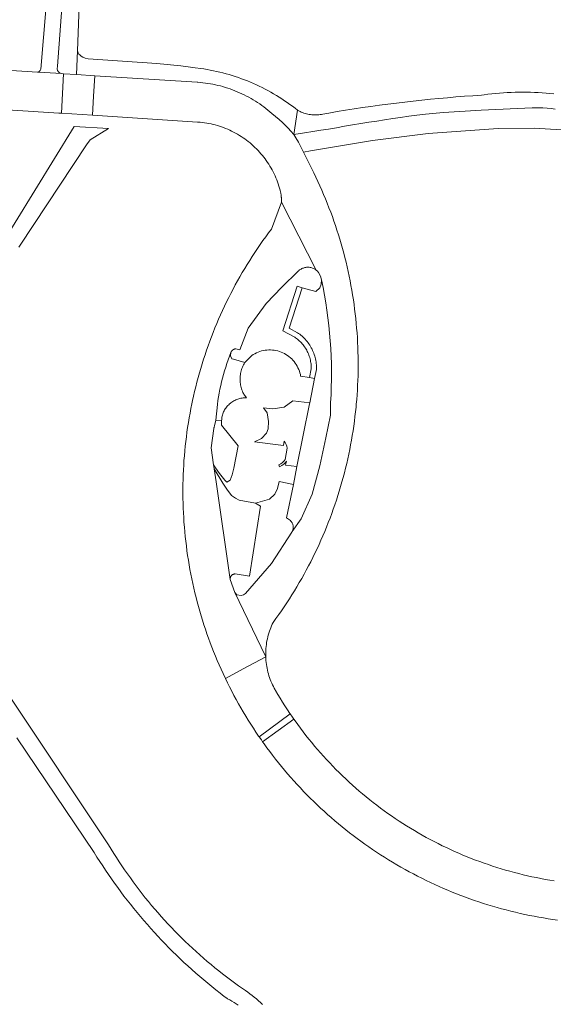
# Model space of a CAD drawing. Extents: x 152825 to 164088, y 457113 to 463005.
# Tile 242 of 256: x 158189 to 158270, y 460658 to 460809. Entities that reach past the tile are written whole.
import ezdxf

# ---------------------------------------------------------------- set-up
doc = ezdxf.new("R2010")
doc.units = 0
doc.header["$LTSCALE"] = 0.5
for name, color, linetype, lineweight in [('B-PV-VH-GESLOTENVERHARDING_ASFALT-GV', 251, 'CONTINUOUS', 18), ('B-PV-VH-ONVERHARD_ZAND-GV', 251, 'CONTINUOUS', 18), ('B-PV-VH-OPENVERHARDING_BETONSTRAATSTEEN-GV', 251, 'CONTINUOUS', 18), ('B-PV-VH-OPENVERHARDING_STRAATBAKSTEEN-GV', 251, 'CONTINUOUS', 18)]:
    doc.layers.add(name, color=color, linetype=linetype, lineweight=lineweight)

msp = doc.modelspace()

# ---------------------------------------------------------------- linework, layer by layer
at = {"layer": 'B-PV-VH-GESLOTENVERHARDING_ASFALT-GV', "flags": 128}
for points in [[(158197.014, 460829.6), (158192.014, 460828.582), (158193.369, 460827.086), (158193.273, 460825.985), (158193.088, 460819.103), (158193.061, 460818.12), (158192.864, 460810.794), (158192.005, 460801.126), (158191.917, 460800.931), (158191.781, 460800.799), (158191.533, 460800.692), (158192.591, 460800.625), (158195.174, 460800.462), (158194.901, 460800.587), (158194.708, 460800.732), (158194.599, 460800.93), (158194.547, 460801.198), (158194.569, 460801.606), (158195.574, 460815.34), (158195.872, 460826.446), (158195.918, 460828.146)], [(158200.262, 460800.139), (158215.917, 460799.145), (158216.016, 460799.138), (158216.406, 460799.106), (158216.795, 460799.067), (158217.183, 460799.019), (158217.569, 460798.964), (158217.955, 460798.9), (158218.339, 460798.829), (158218.722, 460798.749), (158219.103, 460798.662), (158219.482, 460798.567), (158219.86, 460798.465), (158220.235, 460798.355), (158220.607, 460798.237), (158220.977, 460798.111), (158221.345, 460797.978), (158221.71, 460797.838), (158222.071, 460797.69), (158222.43, 460797.534), (158222.786, 460797.372), (158223.137, 460797.202), (158223.486, 460797.025), (158223.831, 460796.84), (158224.172, 460796.649), (158224.508, 460796.451), (158224.841, 460796.246), (158225.17, 460796.034), (158225.494, 460795.816), (158225.814, 460795.591), (158226.128, 460795.359), (158226.439, 460795.122), (158226.744, 460794.877), (158227.044, 460794.627), (158227.339, 460794.37), (158227.923, 460793.911), (158228.466, 460793.448), (158228.969, 460792.969), (158229.83, 460792.109), (158230.246, 460791.66), (158230.738, 460791.137), (158231.296, 460794.857), (158230.907, 460795.162), (158230.512, 460795.461), (158230.113, 460795.754), (158229.709, 460796.04), (158229.301, 460796.32), (158228.888, 460796.593), (158228.47, 460796.859), (158228.049, 460797.118), (158227.623, 460797.371), (158227.194, 460797.616), (158226.76, 460797.855), (158226.323, 460798.087), (158225.881, 460798.311), (158225.437, 460798.529), (158224.989, 460798.739), (158224.537, 460798.942), (158224.083, 460799.137), (158223.625, 460799.326), (158223.164, 460799.506), (158222.701, 460799.68), (158222.234, 460799.845), (158221.765, 460800.004), (158221.294, 460800.154), (158220.82, 460800.297), (158220.344, 460800.433), (158219.866, 460800.56), (158219.385, 460800.68), (158218.903, 460800.792), (158218.42, 460800.896), (158217.934, 460800.993), (158217.447, 460801.081), (158216.959, 460801.162), (158216.469, 460801.235), (158215.624, 460801.357), (158214.534, 460801.512), (158213.441, 460801.65), (158209.786, 460802), (158199.281, 460802.701), (158198.822, 460802.819), (158198.469, 460802.943), (158198.207, 460803.114), (158197.97, 460803.299), (158197.854, 460803.443), (158197.743, 460803.623), (158197.646, 460803.937), (158197.485, 460800.315)]]:
    msp.add_lwpolyline(points, close=True, dxfattribs=at)
for points in [[(158195.574, 460815.34), (158194.569, 460801.606), (158194.547, 460801.198), (158194.599, 460800.93), (158194.708, 460800.732), (158194.901, 460800.587), (158195.174, 460800.462), (158195.505, 460800.441), (158197.485, 460800.315), (158197.646, 460803.937), (158198.522, 460827.255)], [(158270.463, 460797.36), (158269.873, 460797.42), (158269.282, 460797.472), (158268.69, 460797.516), (158268.098, 460797.552), (158267.505, 460797.58), (158266.912, 460797.601), (158266.319, 460797.613), (158265.725, 460797.617), (158265.132, 460797.613), (158264.539, 460797.601), (158263.946, 460797.581), (158263.353, 460797.553), (158262.761, 460797.517), (158262.169, 460797.474), (158261.578, 460797.422), (158260.988, 460797.362), (158260.398, 460797.294), (158259.81, 460797.219), (158259.405, 460797.162), (158258.1, 460797.078), (158256.797, 460796.986), (158255.493, 460796.885), (158254.191, 460796.777), (158252.889, 460796.661), (158251.587, 460796.537), (158250.287, 460796.405), (158248.987, 460796.264), (158247.688, 460796.116), (158246.391, 460795.96), (158245.094, 460795.797), (158243.798, 460795.625), (158242.503, 460795.445), (158241.209, 460795.257), (158239.917, 460795.062), (158238.626, 460794.858), (158237.336, 460794.647), (158236.047, 460794.427), (158235.15, 460794.27), (158235.131, 460794.266), (158234.926, 460794.226), (158234.719, 460794.194), (158234.512, 460794.17), (158234.304, 460794.154), (158234.095, 460794.146), (158233.887, 460794.146), (158233.678, 460794.154), (158233.47, 460794.17), (158233.262, 460794.194), (158233.056, 460794.225), (158232.851, 460794.265), (158232.648, 460794.313), (158232.446, 460794.368), (158232.247, 460794.431), (158232.051, 460794.501), (158231.857, 460794.579), (158231.667, 460794.665), (158231.479, 460794.757), (158231.296, 460794.857), (158230.738, 460791.137), (158232.368, 460791.418), (158233.6, 460791.611), (158234.817, 460791.794), (158236.038, 460791.991), (158237.247, 460792.188), (158238.475, 460792.406), (158239.704, 460792.618), (158240.935, 460792.82), (158242.167, 460793.016), (158243.4, 460793.202), (158244.58, 460793.39), (158245.843, 460793.577), (158247.049, 460793.763), (158248.284, 460793.95), (158249.506, 460794.098), (158250.852, 460794.271), (158253.607, 460794.52), (158259.357, 460794.857), (158267.165, 460795.217), (158268.123, 460795.216), (158268.8, 460795.203), (158269.428, 460795.164), (158270.057, 460795.104), (158270.685, 460795.035)], [(158188.667, 460773.955), (158188.886, 460774.238), (158198.993, 460789.584), (158199.585, 460790.363), (158202.349, 460792.079), (158197.105, 460792.395), (158185.038, 460772.822)], [(158225.941, 460658.281), (158225.631, 460658.565), (158225.315, 460658.843), (158224.995, 460659.116), (158224.669, 460659.382), (158224.338, 460659.642), (158224.002, 460659.896), (158223.662, 460660.143), (158223.317, 460660.384), (158223.158, 460660.491), (158222.867, 460660.693), (158222.249, 460661.128), (158221.635, 460661.57), (158221.027, 460662.019), (158220.423, 460662.474), (158219.824, 460662.935), (158219.23, 460663.403), (158218.641, 460663.876), (158218.057, 460664.356), (158217.478, 460664.843), (158216.904, 460665.335), (158216.335, 460665.833), (158215.772, 460666.338), (158215.214, 460666.848), (158214.662, 460667.364), (158214.115, 460667.886), (158213.573, 460668.414), (158213.037, 460668.947), (158212.507, 460669.486), (158211.983, 460670.031), (158211.464, 460670.581), (158210.951, 460671.137), (158210.445, 460671.698), (158209.944, 460672.264), (158209.449, 460672.836), (158208.96, 460673.413), (158208.477, 460673.995), (158208.001, 460674.582), (158207.531, 460675.174), (158207.067, 460675.771), (158206.609, 460676.372), (158206.158, 460676.979), (158205.713, 460677.59), (158205.275, 460678.207), (158204.843, 460678.827), (158204.418, 460679.452), (158204, 460680.082), (158203.588, 460680.716), (158203.183, 460681.354), (158202.784, 460681.997), (158202.393, 460682.644), (158187.108, 460705.5)], [(158188.341, 460698.991), (158200.187, 460681.478), (158200.613, 460680.794), (158201.045, 460680.115), (158201.484, 460679.439), (158201.93, 460678.769), (158202.382, 460678.102), (158202.841, 460677.44), (158203.306, 460676.783), (158203.778, 460676.131), (158204.257, 460675.483), (158204.742, 460674.839), (158205.233, 460674.201), (158205.731, 460673.568), (158206.234, 460672.94), (158206.745, 460672.316), (158207.261, 460671.698), (158207.783, 460671.085), (158208.312, 460670.477), (158208.846, 460669.874), (158209.386, 460669.277), (158209.933, 460668.685), (158210.485, 460668.099), (158211.043, 460667.518), (158211.606, 460666.943), (158212.176, 460666.373), (158212.751, 460665.809), (158213.331, 460665.251), (158213.917, 460664.698), (158214.509, 460664.152), (158215.106, 460663.611), (158215.708, 460663.076), (158216.315, 460662.548), (158216.928, 460662.025), (158217.546, 460661.508), (158218.169, 460660.998), (158218.797, 460660.494), (158219.43, 460659.996), (158220.068, 460659.504), (158220.451, 460659.214), (158220.585, 460659.142), (158220.916, 460658.956), (158221.244, 460658.763), (158221.568, 460658.563), (158221.887, 460658.357), (158222.202, 460658.144)]]:
    msp.add_lwpolyline(points, dxfattribs=at)
at = {"layer": 'B-PV-VH-ONVERHARD_ZAND-GV', "flags": 128}
for points in [[(158233.898, 460753.878), (158234.18, 460755.28), (158234.182, 460755.508), (158234.176, 460755.737), (158234.163, 460755.965), (158234.141, 460756.192), (158234.111, 460756.418), (158234.073, 460756.644), (158234.028, 460756.867), (158233.974, 460757.089), (158233.913, 460757.31), (158233.844, 460757.527), (158233.768, 460757.743), (158233.684, 460757.955), (158233.593, 460758.164), (158233.495, 460758.37), (158233.389, 460758.573), (158233.276, 460758.772), (158233.157, 460758.966), (158233.03, 460759.156), (158232.897, 460759.342), (158232.758, 460759.523), (158232.612, 460759.699), (158232.461, 460759.87), (158232.303, 460760.035), (158232.14, 460760.195), (158231.971, 460760.349), (158231.797, 460760.497), (158231.618, 460760.639), (158231.434, 460760.774), (158231.28, 460760.88), (158229.99, 460761.57), (158232.01, 460767.75), (158231.236, 460767.973), (158229.016, 460761.179), (158230.861, 460760.192), (158230.968, 460760.118), (158231.13, 460759.999), (158231.286, 460759.875), (158231.439, 460759.745), (158231.587, 460759.61), (158231.731, 460759.47), (158231.869, 460759.325), (158232.001, 460759.176), (158232.129, 460759.021), (158232.251, 460758.863), (158232.368, 460758.698), (158232.479, 460758.532), (158232.583, 460758.363), (158232.682, 460758.188), (158232.775, 460758.011), (158232.861, 460757.831), (158232.941, 460757.646), (158233.014, 460757.461), (158233.081, 460757.272), (158233.142, 460757.081), (158233.195, 460756.887), (158233.243, 460756.692), (158233.282, 460756.498), (158233.315, 460756.298), (158233.342, 460756.1), (158233.361, 460755.903), (158233.372, 460755.704), (158233.377, 460755.501), (158233.376, 460755.364), (158233.106, 460754.018)], [(158231.187, 460740.42), (158229.446, 460740.663), (158229.604, 460741.283), (158229.49, 460741.099), (158229.197, 460740.813), (158228.868, 460740.58), (158228.535, 460740.413), (158228.401, 460740.681), (158228.713, 460740.838), (158229.004, 460741.044), (158229.254, 460741.288), (158229.38, 460741.491), (158229.705, 460743.267), (158229.666, 460743.562), (158229.565, 460743.823), (158229.403, 460744.09), (158229.222, 460744.316), (158229.126, 460743.642), (158224.716, 460744.22), (158225.78, 460744.712), (158226.535, 460745.546), (158226.767, 460746.198), (158226.816, 460747.318), (158226.612, 460748.617), (158226.085, 460749.41), (158227.477, 460749.235), (158229.244, 460749.484), (158230.544, 460750.473), (158233.148, 460750.154), (158233.898, 460753.878), (158233.106, 460754.018), (158231.755, 460754.257), (158231.71, 460754.487), (158231.643, 460754.755), (158231.56, 460755.02), (158231.462, 460755.279), (158231.349, 460755.532), (158231.222, 460755.778), (158231.081, 460756.016), (158230.927, 460756.246), (158230.759, 460756.466), (158230.579, 460756.677), (158230.387, 460756.876), (158230.184, 460757.064), (158229.971, 460757.241), (158229.747, 460757.404), (158229.515, 460757.555), (158229.274, 460757.692), (158229.026, 460757.814), (158228.771, 460757.922), (158228.51, 460758.016), (158228.244, 460758.093), (158227.974, 460758.156), (158227.701, 460758.203), (158227.426, 460758.234), (158227.15, 460758.249), (158226.873, 460758.248), (158226.596, 460758.231), (158226.321, 460758.198), (158226.049, 460758.15), (158225.779, 460758.086), (158225.514, 460758.006), (158225.254, 460757.911), (158225, 460757.801), (158224.752, 460757.677), (158224.512, 460757.539), (158224.281, 460757.387), (158223.2, 460756.31), (158223.101, 460756.14), (158223.008, 460755.966), (158222.923, 460755.788), (158222.845, 460755.606), (158222.775, 460755.422), (158222.712, 460755.236), (158222.657, 460755.046), (158222.609, 460754.855), (158222.569, 460754.662), (158222.537, 460754.467), (158222.513, 460754.272), (158222.497, 460754.075), (158222.489, 460753.878), (158222.489, 460753.681), (158222.497, 460753.484), (158222.513, 460753.288), (158222.537, 460753.092), (158222.568, 460752.897), (158222.608, 460752.704), (158222.655, 460752.513), (158222.711, 460752.323), (158222.773, 460752.137), (158222.844, 460751.952), (158222.922, 460751.771), (158223.006, 460751.593), (158223.06, 460751.49), (158223.48, 460750.92), (158223.31, 460750.925), (158223.14, 460750.922), (158222.971, 460750.911), (158222.802, 460750.892), (158222.634, 460750.865), (158222.468, 460750.831), (158222.303, 460750.788), (158222.141, 460750.738), (158221.981, 460750.68), (158221.824, 460750.615), (158221.67, 460750.542), (158221.52, 460750.462), (158221.374, 460750.376), (158221.232, 460750.282), (158221.095, 460750.182), (158220.962, 460750.076), (158220.875, 460750), (158220.751, 460749.885), (158220.633, 460749.763), (158220.52, 460749.637), (158220.413, 460749.505), (158220.313, 460749.368), (158220.22, 460749.227), (158220.133, 460749.081), (158220.053, 460748.932), (158219.98, 460748.778), (158219.915, 460748.622), (158219.856, 460748.463), (158219.806, 460748.301), (158219.763, 460748.137), (158219.728, 460747.971), (158219.701, 460747.804), (158219.682, 460747.635), (158219.671, 460747.466), (158219.67, 460747.44), (158219.647, 460746.764), (158222.189, 460743.613), (158221.535, 460740.214), (158221.305, 460739.166), (158221.001, 460738.369), (158220.493, 460738.032), (158220.156, 460738.381), (158219.326, 460739.393), (158218.728, 460740.252), (158218.452, 460740.697), (158218.542, 460740.072), (158219.878, 460737.922), (158220.463, 460736.983), (158221.192, 460736.035), (158221.801, 460735.621), (158222.377, 460735.325), (158224.868, 460734.854), (158226.993, 460735.468), (158227.784, 460736.23), (158228.196, 460737.081), (158228.481, 460738.148), (158230.643, 460737.717)]]:
    msp.add_lwpolyline(points, close=True, dxfattribs=at)
at = {"layer": 'B-PV-VH-OPENVERHARDING_BETONSTRAATSTEEN-GV', "flags": 128}
for points in [[(158145.29, 460797.6), (158194.781, 460794.42), (158195.183, 460794.394), (158195.505, 460800.441), (158195.174, 460800.462), (158192.591, 460800.625), (158191.533, 460800.692), (158142.6, 460803.8)], [(158270.685, 460795.035), (158270.057, 460795.104), (158269.428, 460795.164), (158268.8, 460795.203), (158268.123, 460795.216), (158267.165, 460795.217), (158259.357, 460794.857), (158253.607, 460794.52), (158250.852, 460794.271), (158249.506, 460794.098), (158248.284, 460793.95), (158247.049, 460793.763), (158245.843, 460793.577), (158244.58, 460793.39), (158243.4, 460793.202), (158242.167, 460793.016), (158240.935, 460792.82), (158239.704, 460792.618), (158238.475, 460792.406), (158237.247, 460792.188), (158236.038, 460791.991), (158234.817, 460791.794), (158233.6, 460791.611), (158232.368, 460791.418), (158230.738, 460791.137), (158231.032, 460790.645), (158231.423, 460789.973), (158231.997, 460788.878), (158232.211, 460788.465), (158233.263, 460788.642), (158242.72, 460790.234), (158251.277, 460791.307), (158261.983, 460792.073), (158267.486, 460792.105), (158271.636, 460791.842)]]:
    msp.add_lwpolyline(points, dxfattribs=at)
for points in [[(158197.485, 460800.315), (158195.505, 460800.441), (158195.183, 460794.394), (158199.94, 460794.088), (158200.096, 460797.021), (158200.262, 460800.139)], [(158235.186, 460767.78), (158234.95, 460768.932), (158234.904, 460768.316), (158234.68, 460767.74), (158234.06, 460767.16), (158232.01, 460767.75), (158229.99, 460761.57), (158231.28, 460760.88), (158231.434, 460760.774), (158231.618, 460760.639), (158231.797, 460760.497), (158231.971, 460760.349), (158232.14, 460760.195), (158232.303, 460760.035), (158232.461, 460759.87), (158232.612, 460759.699), (158232.758, 460759.523), (158232.897, 460759.342), (158233.03, 460759.156), (158233.157, 460758.966), (158233.276, 460758.772), (158233.389, 460758.573), (158233.495, 460758.37), (158233.593, 460758.164), (158233.684, 460757.955), (158233.768, 460757.743), (158233.844, 460757.527), (158233.913, 460757.31), (158233.974, 460757.089), (158234.028, 460756.867), (158234.073, 460756.644), (158234.111, 460756.418), (158234.141, 460756.192), (158234.163, 460755.965), (158234.176, 460755.737), (158234.182, 460755.508), (158234.18, 460755.28), (158233.898, 460753.878), (158233.148, 460750.154), (158233.117, 460750), (158231.187, 460740.42), (158230.643, 460737.717), (158229.61, 460732.59), (158230.19, 460732.17), (158230.206, 460732.155), (158230.279, 460732.08), (158230.345, 460731.999), (158230.405, 460731.913), (158230.459, 460731.824), (158230.505, 460731.73), (158230.544, 460731.633), (158230.576, 460731.533), (158230.6, 460731.432), (158230.616, 460731.328), (158230.624, 460731.224), (158230.624, 460731.12), (158230.616, 460731.016), (158230.6, 460730.912), (158230.577, 460730.81), (158230.545, 460730.711), (158230.506, 460730.614), (158230.46, 460730.52), (158230.42, 460730.42), (158230.473, 460730.511), (158231.841, 460732.465), (158233.499, 460736.234), (158234.683, 460740.54), (158235.631, 460744.847), (158236.341, 460748.292), (158236.341, 460750.23), (158236.404, 460751.404), (158236.447, 460752.579), (158236.47, 460753.755), (158236.474, 460754.93), (158236.457, 460756.106), (158236.419, 460757.281), (158236.362, 460758.455), (158236.285, 460759.629), (158236.188, 460760.8), (158236.071, 460761.97), (158235.933, 460763.138), (158235.776, 460764.303), (158235.6, 460765.466), (158235.403, 460766.625)], [(158221.018, 460757.342), (158221.072, 460757.851), (158221.066, 460757.835), (158220.859, 460757.288), (158220.661, 460756.738), (158220.472, 460756.184), (158220.293, 460755.627), (158220.124, 460755.067), (158219.963, 460754.505), (158219.813, 460753.94), (158219.672, 460753.372), (158219.54, 460752.802), (158219.418, 460752.23), (158219.306, 460751.656), (158219.204, 460751.08), (158219.112, 460750.502), (158219.029, 460749.923), (158218.78, 460747.54), (158219.67, 460747.44), (158219.671, 460747.466), (158219.682, 460747.635), (158219.701, 460747.804), (158219.728, 460747.971), (158219.763, 460748.137), (158219.806, 460748.301), (158219.856, 460748.463), (158219.915, 460748.622), (158219.98, 460748.778), (158220.053, 460748.932), (158220.133, 460749.081), (158220.22, 460749.227), (158220.313, 460749.368), (158220.413, 460749.505), (158220.52, 460749.637), (158220.633, 460749.763), (158220.751, 460749.885), (158220.875, 460750), (158220.962, 460750.076), (158221.095, 460750.182), (158221.232, 460750.282), (158221.374, 460750.376), (158221.52, 460750.462), (158221.67, 460750.542), (158221.824, 460750.615), (158221.981, 460750.68), (158222.141, 460750.738), (158222.303, 460750.788), (158222.468, 460750.831), (158222.634, 460750.865), (158222.802, 460750.892), (158222.971, 460750.911), (158223.14, 460750.922), (158223.31, 460750.925), (158223.48, 460750.92), (158223.06, 460751.49), (158223.006, 460751.593), (158222.922, 460751.771), (158222.844, 460751.952), (158222.773, 460752.137), (158222.711, 460752.323), (158222.655, 460752.513), (158222.608, 460752.704), (158222.568, 460752.897), (158222.537, 460753.092), (158222.513, 460753.288), (158222.497, 460753.484), (158222.489, 460753.681), (158222.489, 460753.878), (158222.497, 460754.075), (158222.513, 460754.272), (158222.537, 460754.467), (158222.569, 460754.662), (158222.609, 460754.855), (158222.657, 460755.046), (158222.712, 460755.236), (158222.775, 460755.422), (158222.845, 460755.606), (158222.923, 460755.788), (158223.008, 460755.966), (158223.101, 460756.14), (158223.2, 460756.31), (158221.471, 460756.813), (158221.24, 460756.88)], [(158220.959, 460723.199), (158220.959, 460723.278), (158220.966, 460723.357), (158220.981, 460723.434), (158221.004, 460723.51), (158221.034, 460723.583), (158221.072, 460723.653), (158221.116, 460723.718), (158221.167, 460723.779), (158221.224, 460723.834), (158221.286, 460723.884), (158221.352, 460723.927), (158221.423, 460723.962), (158221.497, 460723.991), (158221.573, 460724.012), (158221.651, 460724.025), (158221.73, 460724.03), (158223.94, 460723.67), (158225.61, 460734.39), (158224.868, 460734.854), (158222.377, 460735.325), (158221.801, 460735.621), (158221.192, 460736.035), (158220.463, 460736.983), (158219.878, 460737.922), (158218.542, 460740.072), (158218.826, 460738.089)]]:
    msp.add_lwpolyline(points, close=True, dxfattribs=at)
at = {"layer": 'B-PV-VH-OPENVERHARDING_STRAATBAKSTEEN-GV', "flags": 128}
for points in [[(158230.42, 460730.42), (158227.3, 460725.64), (158223.32, 460721.06), (158223.029, 460720.843), (158222.68, 460720.74), (158221.98, 460720.83), (158221.69, 460721.2), (158226.397, 460711.491), (158226.417, 460711.387), (158226.414, 460711.479), (158226.411, 460711.775), (158226.415, 460712.071), (158226.427, 460712.367), (158226.447, 460712.663), (158226.476, 460712.958), (158226.512, 460713.252), (158226.556, 460713.545), (158226.608, 460713.837), (158226.668, 460714.127), (158226.735, 460714.415), (158226.811, 460714.702), (158226.894, 460714.986), (158226.985, 460715.268), (158227.083, 460715.548), (158227.189, 460715.824), (158227.302, 460716.098), (158227.423, 460716.369), (158227.55, 460716.633), (158227.551, 460716.636), (158227.981, 460717.223), (158228.404, 460717.816), (158228.821, 460718.412), (158229.231, 460719.014), (158229.635, 460719.619), (158230.032, 460720.23), (158230.422, 460720.844), (158230.805, 460721.463), (158231.182, 460722.086), (158231.552, 460722.713), (158231.914, 460723.344), (158232.27, 460723.979), (158232.619, 460724.618), (158232.961, 460725.26), (158233.296, 460725.907), (158233.623, 460726.557), (158233.944, 460727.21), (158234.257, 460727.867), (158234.563, 460728.528), (158234.862, 460729.192), (158235.153, 460729.859), (158235.437, 460730.529), (158235.714, 460731.202), (158235.983, 460731.879), (158236.245, 460732.558), (158236.499, 460733.24), (158236.746, 460733.925), (158236.985, 460734.612), (158237.217, 460735.302), (158237.441, 460735.995), (158237.657, 460736.69), (158237.866, 460737.387), (158238.067, 460738.087), (158238.261, 460738.788), (158238.447, 460739.492), (158238.625, 460740.198), (158238.795, 460740.906), (158238.957, 460741.615), (158239.112, 460742.326), (158239.259, 460743.039), (158239.398, 460743.754), (158239.529, 460744.47), (158239.652, 460745.187), (158239.767, 460745.906), (158239.875, 460746.626), (158239.974, 460747.347), (158240.066, 460748.069), (158240.149, 460748.792), (158240.225, 460749.516), (158240.266, 460749.945), (158240.329, 460750.671), (158240.385, 460751.397), (158240.432, 460752.124), (158240.471, 460752.851), (158240.503, 460753.578), (158240.526, 460754.306), (158240.541, 460755.034), (158240.549, 460755.763), (158240.548, 460756.491), (158240.54, 460757.219), (158240.523, 460757.948), (158240.498, 460758.675), (158240.466, 460759.403), (158240.425, 460760.13), (158240.376, 460760.857), (158240.32, 460761.583), (158240.255, 460762.308), (158240.183, 460763.033), (158240.102, 460763.757), (158240.014, 460764.48), (158239.918, 460765.202), (158239.813, 460765.923), (158239.701, 460766.642), (158239.581, 460767.361), (158239.453, 460768.078), (158239.317, 460768.793), (158239.174, 460769.507), (158239.022, 460770.219), (158238.863, 460770.93), (158238.696, 460771.639), (158238.521, 460772.346), (158238.338, 460773.051), (158238.148, 460773.754), (158237.95, 460774.455), (158237.744, 460775.153), (158237.53, 460775.85), (158237.309, 460776.544), (158237.081, 460777.235), (158236.845, 460777.924), (158236.601, 460778.61), (158236.349, 460779.294), (158236.091, 460779.975), (158235.824, 460780.653), (158235.55, 460781.328), (158235.269, 460781.999), (158234.981, 460782.668), (158234.685, 460783.334), (158234.382, 460783.996), (158234.071, 460784.655), (158233.754, 460785.31), (158232.964, 460786.943), (158232.414, 460788.072), (158232.211, 460788.465), (158231.997, 460788.878), (158231.423, 460789.973), (158231.032, 460790.645), (158230.738, 460791.137), (158230.246, 460791.66), (158229.83, 460792.109), (158228.969, 460792.969), (158228.466, 460793.448), (158227.923, 460793.911), (158227.339, 460794.37), (158227.044, 460794.627), (158226.744, 460794.877), (158226.439, 460795.122), (158226.128, 460795.359), (158225.814, 460795.591), (158225.494, 460795.816), (158225.17, 460796.034), (158224.841, 460796.246), (158224.508, 460796.451), (158224.172, 460796.649), (158223.831, 460796.84), (158223.486, 460797.025), (158223.137, 460797.202), (158222.786, 460797.372), (158222.43, 460797.534), (158222.071, 460797.69), (158221.71, 460797.838), (158221.345, 460797.978), (158220.977, 460798.111), (158220.607, 460798.237), (158220.235, 460798.355), (158219.86, 460798.465), (158219.482, 460798.567), (158219.103, 460798.662), (158218.722, 460798.749), (158218.339, 460798.829), (158217.955, 460798.9), (158217.569, 460798.964), (158217.183, 460799.019), (158216.795, 460799.067), (158216.406, 460799.106), (158216.016, 460799.138), (158215.917, 460799.145), (158200.262, 460800.139), (158200.096, 460797.021), (158199.94, 460794.088), (158215.97, 460793.058), (158216.066, 460793.052), (158216.399, 460793.024), (158216.732, 460792.988), (158217.064, 460792.944), (158217.395, 460792.892), (158217.724, 460792.833), (158218.052, 460792.765), (158218.378, 460792.69), (158218.703, 460792.607), (158219.025, 460792.516), (158219.345, 460792.418), (158219.662, 460792.312), (158219.977, 460792.198), (158220.289, 460792.077), (158220.598, 460791.949), (158220.905, 460791.813), (158221.207, 460791.67), (158221.506, 460791.519), (158221.802, 460791.362), (158222.093, 460791.198), (158222.381, 460791.026), (158222.664, 460790.848), (158222.943, 460790.663), (158223.218, 460790.472), (158223.488, 460790.274), (158223.753, 460790.069), (158224.013, 460789.858), (158224.268, 460789.642), (158224.518, 460789.419), (158224.762, 460789.19), (158225.001, 460788.955), (158225.234, 460788.715), (158225.462, 460788.47), (158225.683, 460788.218), (158225.898, 460787.962), (158226.108, 460787.701), (158226.31, 460787.435), (158226.507, 460787.163), (158226.697, 460786.888), (158226.88, 460786.608), (158227.056, 460786.323), (158227.226, 460786.035), (158227.389, 460785.742), (158227.545, 460785.446), (158227.693, 460785.146), (158227.835, 460784.842), (158227.969, 460784.536), (158228.095, 460784.226), (158228.215, 460783.913), (158228.326, 460783.597), (158228.431, 460783.279), (158228.527, 460782.959), (158228.616, 460782.636), (158228.641, 460782.544), (158228.663, 460782.451), (158228.685, 460782.358), (158228.705, 460782.265), (158228.723, 460782.171), (158228.739, 460782.077), (158228.754, 460781.983), (158228.767, 460781.888), (158228.779, 460781.793), (158228.784, 460781.745), (158228.789, 460781.698), (158228.797, 460781.603), (158228.804, 460781.508), (158228.809, 460781.413), (158228.813, 460781.317), (158228.814, 460781.222), (158228.814, 460781.126), (158228.813, 460781.031), (158228.81, 460780.935), (158228.805, 460780.84), (158234.135, 460770.444), (158234.334, 460770.27), (158234.51, 460770.073), (158234.815, 460769.535), (158234.95, 460768.932), (158235.186, 460767.78), (158235.403, 460766.625), (158235.6, 460765.466), (158235.776, 460764.303), (158235.933, 460763.138), (158236.071, 460761.97), (158236.188, 460760.8), (158236.285, 460759.629), (158236.362, 460758.455), (158236.419, 460757.281), (158236.457, 460756.106), (158236.474, 460754.93), (158236.47, 460753.755), (158236.447, 460752.579), (158236.404, 460751.404), (158236.341, 460750.23), (158236.341, 460748.292), (158235.631, 460744.847), (158234.683, 460740.54), (158233.499, 460736.234), (158231.841, 460732.465), (158230.473, 460730.511)], [(158220.245, 460708.072), (158222.962, 460709.531), (158226.417, 460711.387), (158226.397, 460711.491), (158221.69, 460721.2), (158220.96, 460723.19), (158220.959, 460723.199), (158218.826, 460738.089), (158218.542, 460740.072), (158218.452, 460740.697), (158218.08, 460743.28), (158218.46, 460746.26), (158218.467, 460746.275), (158218.474, 460746.29), (158218.481, 460746.304), (158218.488, 460746.319), (158218.494, 460746.335), (158218.5, 460746.35), (158218.505, 460746.365), (158218.511, 460746.381), (158218.516, 460746.396), (158218.521, 460746.412), (158218.525, 460746.428), (158218.53, 460746.443), (158218.534, 460746.459), (158218.56, 460746.67), (158218.78, 460747.54), (158219.029, 460749.923), (158219.112, 460750.502), (158219.204, 460751.08), (158219.306, 460751.656), (158219.418, 460752.23), (158219.54, 460752.802), (158219.672, 460753.372), (158219.813, 460753.94), (158219.963, 460754.505), (158220.124, 460755.067), (158220.293, 460755.627), (158220.472, 460756.184), (158220.661, 460756.738), (158220.859, 460757.288), (158221.066, 460757.835), (158221.072, 460757.851), (158221.079, 460757.866), (158221.086, 460757.881), (158221.093, 460757.896), (158221.1, 460757.911), (158221.108, 460757.926), (158221.116, 460757.941), (158221.124, 460757.955), (158221.132, 460757.97), (158221.141, 460757.984), (158221.15, 460757.998), (158221.159, 460758.012), (158221.168, 460758.026), (158221.178, 460758.04), (158221.188, 460758.053), (158221.198, 460758.066), (158221.208, 460758.079), (158221.219, 460758.092), (158221.229, 460758.105), (158221.24, 460758.118), (158221.252, 460758.13), (158221.263, 460758.142), (158221.275, 460758.154), (158221.286, 460758.166), (158221.299, 460758.177), (158221.311, 460758.189), (158221.323, 460758.2), (158221.336, 460758.211), (158221.349, 460758.221), (158221.362, 460758.232), (158221.375, 460758.242), (158221.388, 460758.252), (158221.402, 460758.262), (158221.416, 460758.271), (158221.429, 460758.28), (158221.444, 460758.289), (158221.458, 460758.298), (158221.472, 460758.307), (158221.487, 460758.315), (158221.501, 460758.323), (158221.516, 460758.331), (158221.531, 460758.338), (158221.546, 460758.345), (158221.561, 460758.352), (158221.576, 460758.359), (158221.592, 460758.365), (158221.607, 460758.372), (158221.623, 460758.377), (158221.639, 460758.383), (158221.655, 460758.388), (158221.67, 460758.393), (158221.687, 460758.398), (158221.703, 460758.403), (158221.719, 460758.407), (158221.735, 460758.411), (158221.751, 460758.414), (158221.768, 460758.418), (158221.784, 460758.421), (158221.8, 460758.424), (158221.817, 460758.426), (158221.834, 460758.428), (158221.85, 460758.43), (158222.47, 460758.24), (158223.72, 460761.58), (158226.46, 460765.34), (158228.86, 460767.84), (158231.38, 460770.27), (158231.402, 460770.291), (158231.498, 460770.378), (158231.599, 460770.459), (158231.705, 460770.533), (158231.816, 460770.601), (158231.93, 460770.661), (158232.048, 460770.715), (158232.169, 460770.761), (158232.293, 460770.8), (158232.419, 460770.831), (158232.547, 460770.854), (158232.675, 460770.869), (158232.805, 460770.876), (158232.934, 460770.876), (158233.064, 460770.867), (158233.192, 460770.85), (158233.319, 460770.826), (158233.445, 460770.793), (158233.568, 460770.753), (158233.689, 460770.706), (158233.806, 460770.651), (158233.92, 460770.589), (158234.03, 460770.52), (158234.135, 460770.444), (158228.805, 460780.84), (158227.284, 460776.703), (158226.846, 460776.122), (158226.415, 460775.537), (158225.99, 460774.947), (158225.572, 460774.352), (158225.16, 460773.753), (158224.755, 460773.15), (158224.356, 460772.541), (158223.965, 460771.929), (158223.58, 460771.312), (158223.202, 460770.691), (158222.83, 460770.066), (158222.466, 460769.437), (158222.108, 460768.804), (158221.758, 460768.167), (158221.415, 460767.526), (158221.078, 460766.882), (158220.749, 460766.233), (158220.427, 460765.582), (158220.112, 460764.926), (158219.804, 460764.267), (158219.504, 460763.605), (158219.21, 460762.94), (158218.925, 460762.272), (158218.646, 460761.6), (158218.375, 460760.925), (158218.112, 460760.248), (158217.856, 460759.567), (158217.607, 460758.884), (158217.366, 460758.198), (158217.133, 460757.51), (158216.907, 460756.819), (158216.688, 460756.125), (158216.478, 460755.429), (158216.275, 460754.731), (158216.079, 460754.031), (158215.892, 460753.328), (158215.712, 460752.624), (158215.54, 460751.917), (158215.376, 460751.209), (158215.219, 460750.499), (158215.114, 460750), (158214.971, 460749.287), (158214.836, 460748.573), (158214.708, 460747.857), (158214.589, 460747.14), (158214.477, 460746.422), (158214.374, 460745.702), (158214.278, 460744.982), (158214.19, 460744.26), (158214.11, 460743.537), (158214.038, 460742.814), (158213.974, 460742.09), (158213.918, 460741.365), (158213.87, 460740.64), (158213.83, 460739.914), (158213.798, 460739.188), (158213.774, 460738.461), (158213.758, 460737.734), (158213.75, 460737.007), (158213.75, 460736.28), (158213.758, 460735.553), (158213.774, 460734.826), (158213.798, 460734.1), (158213.83, 460733.374), (158213.87, 460732.648), (158213.918, 460731.922), (158213.973, 460731.198), (158214.037, 460730.473), (158214.109, 460729.75), (158214.189, 460729.027), (158214.277, 460728.306), (158214.372, 460727.585), (158214.476, 460726.866), (158214.587, 460726.147), (158214.707, 460725.43), (158214.834, 460724.714), (158214.969, 460724), (158215.112, 460723.287), (158215.263, 460722.576), (158215.422, 460721.867), (158215.588, 460721.159), (158215.762, 460720.453), (158215.944, 460719.749), (158216.134, 460719.048), (158216.332, 460718.348), (158216.537, 460717.651), (158216.749, 460716.955), (158216.97, 460716.263), (158217.198, 460715.572), (158217.434, 460714.885), (158217.677, 460714.2), (158217.927, 460713.517), (158218.186, 460712.838), (158218.451, 460712.161), (158218.724, 460711.487), (158219.005, 460710.817), (158219.293, 460710.149), (158219.588, 460709.485), (158219.89, 460708.823), (158220.2, 460708.166)], [(158225.425, 460699.138), (158230.157, 460702.659), (158230.119, 460702.714), (158229.733, 460703.289), (158229.353, 460703.869), (158228.98, 460704.453), (158228.614, 460705.041), (158228.255, 460705.633), (158227.903, 460706.23), (158227.859, 460706.306), (158227.715, 460706.565), (158227.579, 460706.828), (158227.449, 460707.095), (158227.327, 460707.365), (158227.212, 460707.638), (158227.105, 460707.914), (158227.005, 460708.193), (158226.913, 460708.475), (158226.828, 460708.759), (158226.751, 460709.045), (158226.681, 460709.333), (158226.62, 460709.623), (158226.566, 460709.914), (158226.521, 460710.207), (158226.483, 460710.501), (158226.453, 460710.795), (158226.431, 460711.091), (158226.417, 460711.387), (158222.962, 460709.531), (158220.245, 460708.072), (158220.563, 460707.418), (158220.888, 460706.768), (158221.22, 460706.122), (158221.56, 460705.479), (158221.906, 460704.839), (158222.26, 460704.204), (158222.62, 460703.573), (158222.988, 460702.946), (158223.362, 460702.322), (158223.743, 460701.703), (158224.131, 460701.088), (158224.525, 460700.478), (158224.927, 460699.872), (158225.334, 460699.27)], [(158225.934, 460698.412), (158230.735, 460701.827), (158230.512, 460702.143), (158230.157, 460702.659), (158225.425, 460699.138), (158225.749, 460698.673)]]:
    msp.add_lwpolyline(points, close=True, dxfattribs=at)
msp.add_lwpolyline([(158270.537, 460677.155), (158269.853, 460677.265), (158269.17, 460677.383), (158268.489, 460677.509), (158267.809, 460677.643), (158267.131, 460677.784), (158266.455, 460677.934), (158265.78, 460678.091), (158265.107, 460678.256), (158264.436, 460678.429), (158263.767, 460678.609), (158263.101, 460678.798), (158262.436, 460678.994), (158261.774, 460679.197), (158261.114, 460679.408), (158260.457, 460679.627), (158259.802, 460679.854), (158259.15, 460680.088), (158258.501, 460680.329), (158257.854, 460680.578), (158257.21, 460680.834), (158256.57, 460681.098), (158255.933, 460681.37), (158255.298, 460681.648), (158254.667, 460681.934), (158254.039, 460682.227), (158253.415, 460682.527), (158252.794, 460682.835), (158252.177, 460683.15), (158251.564, 460683.471), (158250.954, 460683.8), (158250.348, 460684.136), (158249.746, 460684.479), (158249.148, 460684.829), (158248.554, 460685.185), (158247.964, 460685.549), (158247.379, 460685.919), (158246.797, 460686.296), (158246.221, 460686.68), (158245.648, 460687.07), (158245.08, 460687.467), (158244.517, 460687.87), (158243.959, 460688.28), (158243.405, 460688.697), (158242.856, 460689.119), (158242.312, 460689.549), (158241.773, 460689.984), (158241.239, 460690.425), (158240.711, 460690.873), (158240.187, 460691.326), (158239.669, 460691.786), (158239.156, 460692.252), (158238.648, 460692.723), (158238.146, 460693.201), (158237.65, 460693.684), (158237.159, 460694.173), (158236.674, 460694.667), (158236.194, 460695.167), (158235.72, 460695.673), (158235.253, 460696.184), (158234.791, 460696.7), (158234.335, 460697.222), (158233.885, 460697.749), (158233.441, 460698.281), (158233.004, 460698.818), (158232.573, 460699.36), (158232.148, 460699.907), (158231.729, 460700.459), (158231.317, 460701.016), (158230.911, 460701.577), (158230.735, 460701.827), (158225.934, 460698.412), (158226.17, 460698.08), (158226.598, 460697.492), (158227.032, 460696.909), (158227.472, 460696.331), (158227.919, 460695.757), (158228.372, 460695.189), (158228.831, 460694.625), (158229.297, 460694.067), (158229.768, 460693.514), (158230.246, 460692.965), (158230.729, 460692.423), (158231.219, 460691.885), (158231.714, 460691.353), (158232.216, 460690.827), (158232.723, 460690.306), (158233.235, 460689.791), (158233.754, 460689.281), (158234.278, 460688.777), (158234.807, 460688.279), (158235.342, 460687.786), (158235.882, 460687.3), (158236.428, 460686.82), (158236.979, 460686.345), (158237.535, 460685.877), (158238.096, 460685.415), (158238.662, 460684.959), (158239.234, 460684.509), (158239.81, 460684.066), (158240.391, 460683.629), (158240.976, 460683.198), (158241.567, 460682.774), (158242.162, 460682.357), (158242.762, 460681.946), (158243.366, 460681.541), (158243.974, 460681.144), (158244.587, 460680.753), (158245.204, 460680.369), (158245.826, 460679.991), (158246.451, 460679.621), (158247.08, 460679.257), (158247.714, 460678.9), (158248.351, 460678.551), (158248.992, 460678.208), (158249.637, 460677.872), (158250.286, 460677.544), (158250.938, 460677.223), (158251.593, 460676.909), (158252.253, 460676.602), (158252.915, 460676.302), (158253.58, 460676.01), (158254.249, 460675.725), (158254.921, 460675.447), (158255.596, 460675.177), (158256.274, 460674.914), (158256.955, 460674.659), (158257.638, 460674.411), (158258.324, 460674.171), (158259.013, 460673.939), (158259.704, 460673.714), (158260.398, 460673.496), (158261.094, 460673.286), (158261.792, 460673.084), (158262.493, 460672.89), (158263.195, 460672.703), (158263.9, 460672.524), (158264.606, 460672.353), (158265.315, 460672.19), (158266.025, 460672.034), (158266.737, 460671.886), (158267.45, 460671.746), (158268.165, 460671.614), (158268.881, 460671.49), (158269.599, 460671.374), (158270.317, 460671.265), (158271.038, 460671.165)], dxfattribs=at)

doc.saveas('drawing.dxf')
